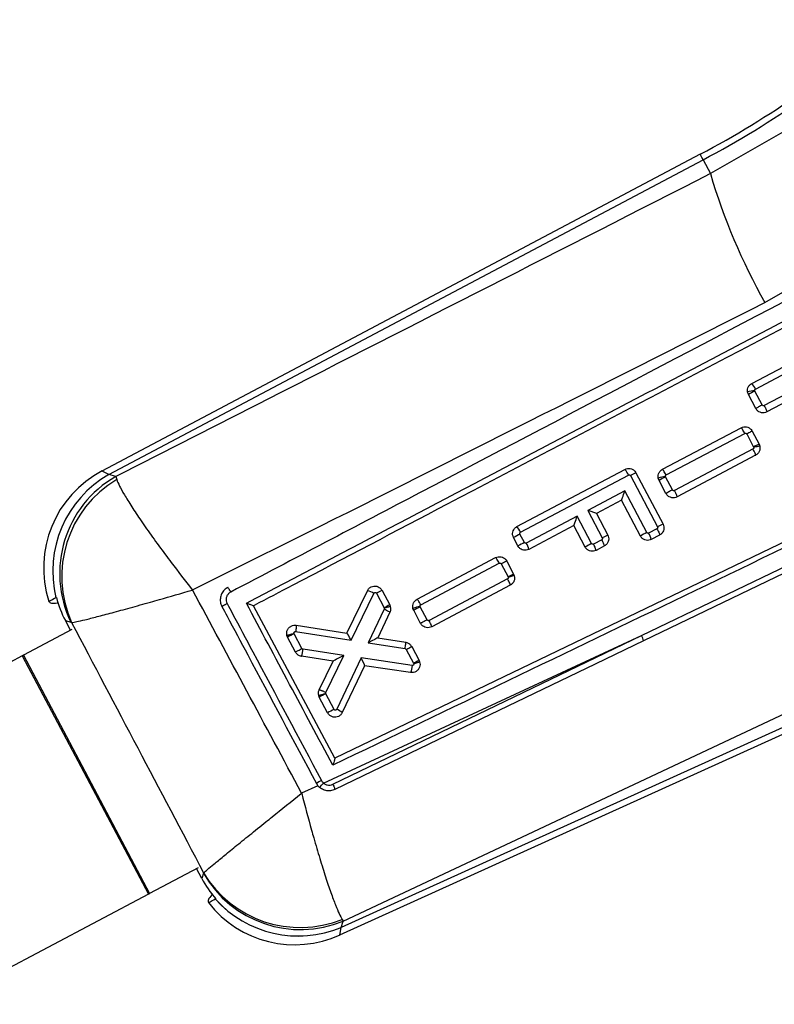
# Model space of a CAD drawing. Header units: millimetres. Extents: x 30 to 390, y 11 to 285.
# Tile 4 of 14: x 86 to 104, y 223 to 247. Entities that reach past the tile are written whole.
import ezdxf

# ---------------------------------------------------------------- set-up
doc = ezdxf.new("R2010")
doc.units = ezdxf.units.MM

msp = doc.modelspace()

# ---------------------------------------------------------------- linework, layer by layer
at = {"color": 7, "linetype": 'Continuous', "lineweight": 25}
for p, q in [((105.037479, 244.328906), (102.850967, 243.075668)), ((102.597391, 243.554761), (87.800461, 235.723011)), ((87.972542, 235.639621), (102.669525, 243.418475)), ((102.669525, 243.418475), (102.850967, 243.075668)), ((104.197744, 239.893506), (106.684728, 241.314098)), ((103.874217, 237.887933), (106.600164, 239.331364)), ((103.964546, 237.748752), (106.690301, 239.192078)), ((103.789621, 237.614085), (103.768228, 237.679993)), ((103.971899, 237.26955), (103.789621, 237.614085)), ((103.949103, 237.700467), (103.945624, 237.711196)), ((104.131156, 237.356354), (103.949103, 237.700467)), ((104.905594, 237.724637), (104.181005, 237.340947)), ((104.923242, 237.543816), (104.246545, 237.185483)), ((110.73992, 236.893549), (93.560893, 228.621636)), ((101.665143, 235.76541), (103.607963, 236.794158)), ((101.755411, 235.626193), (103.69812, 236.654885)), ((103.747684, 236.639343), (103.918265, 236.316909)), ((103.882396, 236.709686), (104.053314, 236.386614)), ((101.145189, 231.65476), (111.453482, 236.621144)), ((104.053314, 236.386614), (104.071352, 236.338732)), ((103.903453, 236.268706), (101.960556, 235.239853)), ((103.918265, 236.316909), (103.921519, 236.308378)), ((103.968899, 236.113195), (102.026068, 235.084377)), ((98.063775, 234.348803), (100.735789, 235.763671)), ((101.006149, 235.68048), (101.678022, 234.411078)), ((88.143556, 235.586983), (87.972542, 235.639621)), ((88.143556, 235.586983), (88.167072, 235.513803)), ((98.154106, 234.209622), (100.826083, 235.624467)), ((100.871176, 235.610621), (101.542826, 234.341648)), ((101.580559, 235.491496), (101.560415, 235.549683)), ((101.751485, 235.168417), (101.580559, 235.491496)), ((101.740093, 235.577774), (101.736785, 235.587301)), ((101.910738, 235.255224), (101.740093, 235.577774)), ((100.731863, 235.232542), (99.818663, 234.748967)), ((101.277909, 234.200885), (100.731863, 235.232542)), ((100.650202, 234.99913), (100.031583, 234.67155)), ((101.11826, 234.114805), (100.650202, 234.99913)), ((99.818663, 234.748967), (100.177257, 234.071456)), ((99.553539, 234.608575), (98.295523, 233.942409)), ((99.912341, 233.930687), (99.553539, 234.608575)), ((100.031583, 234.67155), (100.312455, 234.14088)), ((99.471878, 234.375166), (98.361165, 233.787002)), ((99.752693, 233.844608), (99.471878, 234.375166)), ((101.529264, 234.296207), (101.322957, 234.187012)), ((93.770497, 224.595944), (113.998531, 234.104635)), ((98.090786, 233.870223), (97.980582, 234.078526)), ((98.25045, 233.956275), (98.140469, 234.164141)), ((100.163692, 234.026007), (99.95741, 233.916826)), ((101.594814, 234.140751), (101.388587, 234.031597)), ((114.351003, 233.783895), (93.716123, 224.437212)), ((100.229247, 233.870553), (100.02302, 233.761402)), ((93.68297, 224.253336), (114.414467, 233.643785)), ((95.596188, 232.553186), (97.538974, 233.581923)), ((97.813406, 233.49745), (97.984325, 233.174376)), ((95.686432, 232.413957), (97.629153, 233.442659)), ((97.678692, 233.427109), (97.849305, 233.104616)), ((97.834404, 233.056438), (95.891526, 232.027585)), ((97.849305, 233.104616), (97.852079, 233.097811)), ((97.984325, 233.174376), (97.999966, 233.135603)), ((90.914106, 232.845085), (90.897521, 232.835754)), ((93.856706, 231.715448), (94.366896, 232.764206)), ((94.728878, 232.770333), (94.918309, 232.412263)), ((97.89984, 232.900922), (95.957052, 231.872114)), ((86.675431, 232.594519), (86.663855, 232.588457)), ((93.965089, 231.539999), (94.529106, 232.699406)), ((94.593893, 232.700502), (94.783299, 232.342486)), ((91.547532, 232.392187), (91.547224, 232.392763)), ((93.560893, 228.621636), (91.547532, 232.392187)), ((94.783992, 232.310637), (94.388314, 231.4746)), ((94.783299, 232.342486), (94.785885, 232.336295)), ((94.785885, 232.336295), (94.783992, 232.310637)), ((94.918309, 232.412263), (94.932848, 232.377194)), ((95.511619, 232.279201), (95.493337, 232.328338)), ((95.682545, 231.956119), (95.511619, 232.279201)), ((95.671203, 232.365389), (95.668173, 232.373483)), ((95.841801, 232.042926), (95.671203, 232.365389)), ((86.899043, 232.025861), (87.034589, 231.984141)), ((87.025899, 231.786189), (86.899043, 232.025861)), ((94.922377, 232.231386), (94.622004, 231.596728)), ((87.060495, 231.8045), (85.862009, 231.170162)), ((87.034589, 231.984141), (87.052314, 231.976126)), ((92.604792, 231.909637), (93.856706, 231.715448)), ((92.394117, 231.614425), (92.376618, 231.660276)), ((92.587964, 231.248018), (92.394117, 231.614425)), ((92.553775, 231.700475), (92.550887, 231.707853)), ((92.747068, 231.335111), (92.553775, 231.700475)), ((92.591999, 231.752981), (93.965089, 231.539999)), ((93.282234, 228.008645), (101.145189, 231.65476)), ((93.512285, 227.978386), (101.145189, 231.65476)), ((94.622004, 231.596728), (95.314846, 231.488434)), ((93.782925, 231.165426), (92.774911, 231.315391)), ((94.388314, 231.4746), (95.300703, 231.331991)), ((95.328379, 231.312163), (95.508229, 230.972203)), ((95.462934, 231.382797), (95.646315, 231.036166)), ((85.831305, 231.15391), (80.686113, 228.430651)), ((85.831305, 231.15391), (88.949962, 225.261675)), ((85.862009, 231.170162), (88.980663, 225.277928)), ((93.521308, 231.025904), (92.737184, 231.142558)), ((93.175534, 230.315196), (93.521308, 231.025904)), ((93.337802, 230.250512), (93.782925, 231.165426)), ((94.211224, 231.101952), (93.608331, 229.832053)), ((95.473256, 230.914175), (94.211224, 231.101952)), ((95.646315, 231.036166), (95.659095, 231.00652)), ((94.296491, 230.91082), (93.746554, 229.752466)), ((95.436484, 230.741202), (94.296491, 230.91082)), ((95.508229, 230.972203), (95.514184, 230.958384)), ((93.178531, 230.131733), (93.162537, 230.171854)), ((93.383636, 229.744042), (93.178531, 230.131733)), ((93.335433, 230.224676), (93.337802, 230.250512)), ((93.338227, 230.217705), (93.335433, 230.224676)), ((93.543294, 229.830088), (93.338227, 230.217705)), ((93.142595, 227.944058), (92.740529, 227.758127)), ((93.105061, 228.000213), (93.142595, 227.944058)), ((93.18558, 227.900177), (93.142595, 227.944058)), ((90.179149, 225.912263), (88.980663, 225.277928)), ((90.272157, 225.652863), (90.144553, 225.893952)), ((90.314739, 225.777176), (90.272157, 225.652863)), ((90.31765, 225.789494), (90.314739, 225.777176)), ((88.949962, 225.261675), (83.804767, 222.538416)), ((90.518046, 225.242267), (90.517745, 225.241934)), ((90.602823, 225.142605), (90.603236, 225.142826)), ((90.603236, 225.142826), (90.61576, 225.149524)), ((93.71625, 224.437579), (93.770497, 224.595944)), ((93.743166, 224.637856), (93.770497, 224.595944))]:
    msp.add_line(p, q, dxfattribs=at)
at = {"color": 8, "linetype": 'Continuous', "lineweight": 25, "flags": 128}
for points in [[(102.669525, 243.418475), (102.638012, 243.478015), (102.615459, 243.520627), (102.601911, 243.546222), (102.597391, 243.554761)], [(87.972542, 235.639621), (87.843563, 235.702122), (87.800461, 235.723011), (87.800461, 235.723011)], [(93.68297, 224.253336), (93.691273, 224.299393), (93.716123, 224.437212)]]:
    msp.add_lwpolyline(points, dxfattribs=at)
at = {"color": 7, "linetype": 'Continuous', "lineweight": 25, "flags": 128}
for points in [[(110.722029, 236.113339), (110.311402, 235.915539), (106.422378, 234.042391), (101.195885, 231.525677)], [(101.195885, 231.525677), (100.971841, 231.417807), (99.999503, 230.949687), (96.110027, 229.077433), (93.562435, 227.851398)], [(85.862009, 231.170162), (85.857976, 231.168026), (85.85396, 231.1659), (85.849984, 231.163797), (85.846062, 231.161721), (85.842215, 231.159687), (85.838463, 231.1577), (85.834819, 231.15577), (85.831305, 231.15391)], [(88.949962, 225.261675), (88.953476, 225.263536), (88.957119, 225.265465), (88.960872, 225.26745), (88.964716, 225.269486), (88.968638, 225.271562), (88.972617, 225.273666), (88.97663, 225.275792), (88.980663, 225.277928)]]:
    msp.add_lwpolyline(points, dxfattribs=at)
at = {"color": 7, "linetype": 'Continuous', "lineweight": 25}
for centre, radius, start, end in [((91.433068, 264.64809), 23.865678, 297.8914735, 311.8914735), ((91.433068, 264.64809), 24.01988, 297.8914735, 311.8914735), ((117.114065, 247.236117), 14.857499, 196.261607, 209.617169), ((103.522888, 237.56102), 0.4799, 23.028451, 42.9383196), ((104.067704, 236.497273), 1.220046, 95.742764, 104.2092176), ((106.564878, 232.680699), 5.660419, 117.5237911, 119.3597667), ((105.96829, 232.510796), 4.323089, 116.293188, 118.3075131), ((89.066635, 233.330763), 2.706667, 117.6477465, 197.9024998), ((100.384409, 235.436865), 0.479864, 23.0134421, 42.9247824), ((102.950515, 231.758525), 4.377476, 116.3705833, 118.3599096), ((89.353332, 233.241142), 2.767541, 119.9287642, 193.6408955), ((89.519759, 233.19129), 2.762839, 119.8751631, 205.9077617), ((89.598232, 233.118356), 2.79041, 120.8561957, 204.1634568), ((101.925295, 234.271217), 1.329516, 98.1513767, 105.92902), ((104.340318, 230.579119), 5.634512, 117.4827679, 119.3271476), ((100.677554, 234.948511), 0.057536, 117.8546764, 118.3846633), ((100.007879, 234.659365), 0.026653, 27.2053764, 28.8749296), ((97.712326, 234.021804), 0.480047, 23.0321659, 42.9360435), ((99.438949, 234.438303), 0.071207, 297.5440109, 297.9730703), ((103.832071, 229.272658), 5.550781, 117.3964504, 119.2687173), ((103.551607, 230.596417), 4.249936, 116.1581364, 118.2071922), ((100.598192, 229.382192), 5.376564, 117.20128, 119.1341152), ((100.798305, 229.037743), 5.539271, 117.3846742, 119.2608333), ((102.178702, 230.34017), 4.234179, 116.1522303, 118.2089114), ((100.909766, 233.920961), 0.491437, 13.0104434, 32.7771526), ((97.883067, 233.676626), 0.490673, 12.9999, 32.7974351), ((102.467619, 229.000392), 5.55313, 117.3968464, 119.2683212), ((99.544947, 233.651151), 0.490621, 12.986228, 32.7863106), ((99.91179, 229.27824), 4.346838, 116.3221581, 118.3254582), ((94.231134, 232.188941), 0.591069, 59.7268236, 76.7211856), ((96.669287, 228.854151), 4.370545, 116.3577173, 118.3501785), ((96.845532, 228.517844), 4.345192, 116.3293262, 118.3333741), ((95.953749, 230.906415), 1.494604, 101.0153247, 107.9417057), ((98.247688, 227.404003), 5.590495, 117.4431924, 119.3021073), ((95.104259, 226.777084), 5.544794, 117.3856912, 119.2599239), ((93.850527, 231.672418), 0.043472, 80.5663365, 81.8283519), ((100.716649, 231.411959), 0.492544, 13.3487932, 29.5349466), ((94.448961, 230.83883), 0.168611, 154.3990753, 154.7252265), ((95.868824, 225.325748), 5.507737, 117.3524112, 119.2392167), ((96.091423, 224.910928), 5.539955, 117.384188, 119.2600459), ((93.417464, 229.340741), 0.527084, 51.3647894, 68.7696566), ((96.542874, 221.823312), 7.069135, 117.9175511, 119.0985425), ((91.804098, 229.228487), 1.916481, 316.1241046, 320.4685908), ((92.712859, 227.147385), 2.761965, 209.7422598, 292.5152713), ((92.704027, 227.217335), 2.780921, 210.8933402, 291.9419662), ((92.566193, 226.718869), 2.706667, 218.0145699, 294.5527951), ((92.658494, 226.99237), 2.765395, 221.9819882, 292.485595), ((92.658746, 226.992842), 2.765444, 221.988075, 292.4823729)]:
    msp.add_arc(centre, radius, start, end, dxfattribs=at)
for centre, major_axis, ratio, start_param, end_param in [((100.719526, 235.224432), (0.069269, 0.225122), 0.039985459, 3.181564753, 4.760714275), ((99.806325, 234.740859), (0.224994, -0.069229), 0.048372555, 0.048325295, 1.530824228), ((99.541203, 234.600467), (0.069269, 0.225122), 0.039985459, 3.181564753, 4.760714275), ((89.364107, 233.2392), (2.653451, -0.853761), 0.971024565, 3.70136381, 3.924984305), ((88.137851, 233.616645), (5.425639, 1.035541), 0.163832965, 4.412665, 4.41572301), ((93.952753, 231.53189), (-0.095915, 0.183306), 0.071009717, 4.719468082, 6.23080803), ((94.375977, 231.466493), (0.246023, 0.130232), 0.005015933, 0.006710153, 1.51797364), ((93.770588, 231.157318), (0.249275, 0.131412), 0.005043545, 1.518625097, 3.134716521), ((94.198886, 231.093843), (-0.09747, 0.182771), 0.070975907, 3.194127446, 4.718902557), ((95.495892, 230.964093), (0.150424, 0.072072), 0.011926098, 0, 1.482975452), ((92.663964, 227.004612), (0.868275, 2.643657), 0.972709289, 2.388748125, 2.612117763), ((92.220348, 225.709589), (4.197918, 4.309498), 0.153480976, 1.823744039, 1.82665882), ((100.51278, 227.266231), (6.79949, 3.0638), 0.175746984, 2.978225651, 2.978444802)]:
    msp.add_ellipse(centre, major_axis=major_axis, ratio=ratio, start_param=start_param, end_param=end_param, dxfattribs=at)
for points, knots in [([(102.850967, 243.075668), (99.201321, 241.216145), (94.298851, 238.718298), (89.39638, 236.224318), (88.143556, 235.586983)], [0, 0, 0, 0, 0.744450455, 1, 1, 1, 1]), ([(106.311558, 240.771591), (102.765796, 238.91165), (97.657235, 236.231939), (92.550045, 233.552091), (90.987666, 232.732278)], [0, 0, 0, 0, 0.6940825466, 1, 1, 1, 1]), ([(91.374053, 232.455487), (93.887513, 233.774288), (98.906802, 236.407887), (103.927124, 239.041302), (106.433469, 240.356008)], [0, 0, 0, 0, 0.500760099, 1, 1, 1, 1]), ([(91.547532, 232.392187), (91.556793, 232.397043), (91.884396, 232.568824), (93.485363, 233.408348), (98.430776, 236.001567), (103.058337, 238.428153), (106.41233, 240.186909)], [0, 0, 0, 0, 0.001869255, 0.066123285, 0.323139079, 1, 1, 1, 1]), ([(90.042858, 232.781929), (91.099848, 233.309678), (95.823194, 235.668021), (100.538009, 238.04694), (104.197744, 239.893506)], [0, 0, 0, 0, 0.223779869, 1, 1, 1, 1]), ([(103.768228, 237.679993), (103.767278, 237.703073), (103.765378, 237.749233), (103.791895, 237.814315), (103.830673, 237.861338), (103.862229, 237.880611), (103.874217, 237.887933)], [0, 0, 0, 0, 0.276714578, 0.553416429, 0.830340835, 1, 1, 1, 1]), ([(103.945624, 237.711196), (103.94542, 237.71391), (103.944909, 237.720723), (103.947757, 237.731402), (103.954337, 237.741992), (103.961136, 237.746494), (103.964546, 237.748752)], [0, 0, 0, 0, 0.181947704, 0.456620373, 0.727475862, 1, 1, 1, 1]), ([(104.131156, 237.356354), (104.12639, 237.353788), (104.11128, 237.345653), (104.079692, 237.328659), (104.03888, 237.306653), (104.001719, 237.286447), (103.976557, 237.272567), (103.973449, 237.270559), (103.971894, 237.269555)], [0, 0, 0, 0, 0.059022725, 0.187137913, 0.39034595, 0.593568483, 0.796784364, 1, 1, 1, 1]), ([(104.181005, 237.340947), (104.178758, 237.339929), (104.172753, 237.33721), (104.161846, 237.336109), (104.151869, 237.338368), (104.142809, 237.342949), (104.136069, 237.348535), (104.132487, 237.354235), (104.131156, 237.356354)], [0, 0, 0, 0, 0.128281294, 0.342833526, 0.55731165, 0.651055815, 0.870251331, 1, 1, 1, 1]), ([(104.246545, 237.185483), (104.225271, 237.176789), (104.182722, 237.159401), (104.112372, 237.161984), (104.04755, 237.186228), (103.999545, 237.225225), (103.979682, 237.257073), (103.971899, 237.26955)], [0, 0, 0, 0, 0.2157285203, 0.4314747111, 0.6466484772, 0.8615608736, 1, 1, 1, 1]), ([(104.181005, 237.340947), (104.187979, 237.327546), (104.202523, 237.299601), (104.222669, 237.257513), (104.238822, 237.220156), (104.248367, 237.192704), (104.247166, 237.187897), (104.246565, 237.185493)], [0, 0, 0, 0, 0.172339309, 0.359407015, 0.572934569, 0.786465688, 1, 1, 1, 1]), ([(111.004833, 236.876309), (108.072625, 235.463488), (102.241981, 232.654119), (96.410602, 229.845555), (93.511801, 228.449406)], [0, 0, 0, 0, 0.502896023, 1, 1, 1, 1]), ([(103.607963, 236.794158), (103.629222, 236.802826), (103.671744, 236.820162), (103.74202, 236.817526), (103.806753, 236.793245), (103.854758, 236.754188), (103.874593, 236.72225), (103.882396, 236.709686)], [0, 0, 0, 0, 0.215526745, 0.431087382, 0.646055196, 0.860771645, 1, 1, 1, 1]), ([(103.69812, 236.654885), (103.687777, 236.673961), (103.667091, 236.712115), (103.638595, 236.758784), (103.61652, 236.790266), (103.610849, 236.792879), (103.608013, 236.794186)], [0, 0, 0, 0, 0.249998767, 0.499998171, 0.749998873, 1, 1, 1, 1]), ([(103.69812, 236.654885), (103.700035, 236.655763), (103.705383, 236.658216), (103.715475, 236.659651), (103.727503, 236.657569), (103.738498, 236.651389), (103.744764, 236.644455), (103.747256, 236.640092), (103.747684, 236.639343)], [0, 0, 0, 0, 0.110178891, 0.307655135, 0.52269843, 0.737667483, 0.95498111, 1, 1, 1, 1]), ([(103.882396, 236.709686), (103.880369, 236.708757), (103.876316, 236.706897), (103.845679, 236.691025), (103.801586, 236.66791), (103.765652, 236.648865), (103.747684, 236.639343)], [0, 0, 0, 0, 0.25000029, 0.499997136, 0.749992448, 1, 1, 1, 1]), ([(103.921519, 236.308378), (103.921942, 236.305691), (103.922994, 236.299023), (103.921038, 236.288189), (103.91618, 236.279358), (103.910129, 236.272804), (103.905973, 236.270253), (103.903453, 236.268706)], [0, 0, 0, 0, 0.173693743, 0.430935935, 0.688296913, 0.811036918, 1, 1, 1, 1]), ([(103.968899, 236.113195), (103.969445, 236.116351), (103.970537, 236.122661), (103.956673, 236.159374), (103.933705, 236.210126), (103.913537, 236.24918), (103.903453, 236.268706)], [0, 0, 0, 0, 0.250002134, 0.500002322, 0.750005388, 1, 1, 1, 1]), ([(104.071352, 236.338732), (104.069429, 236.338858), (104.065581, 236.33911), (104.03726, 236.333955), (103.995874, 236.325318), (103.958849, 236.317027), (103.933709, 236.311226), (103.926286, 236.309492), (103.921519, 236.308378)], [0, 0, 0, 0, 0.226721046, 0.453442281, 0.680162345, 0.906889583, 0.940192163, 1, 1, 1, 1]), ([(104.071352, 236.338732), (104.074406, 236.315946), (104.080514, 236.270377), (104.060192, 236.203517), (104.022529, 236.147765), (103.986083, 236.124272), (103.968899, 236.113195)], [0, 0, 0, 0, 0.256798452, 0.513572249, 0.770663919, 1, 1, 1, 1]), ([(100.735789, 235.763671), (100.75669, 235.772231), (100.798495, 235.789352), (100.867637, 235.786855), (100.931364, 235.763058), (100.978799, 235.724582), (100.99839, 235.692991), (101.006149, 235.68048)], [0, 0, 0, 0, 0.215152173, 0.430330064, 0.644992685, 0.859402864, 1, 1, 1, 1]), ([(101.560415, 235.549683), (101.558564, 235.572692), (101.554864, 235.618708), (101.578794, 235.684701), (101.617281, 235.735454), (101.650935, 235.756517), (101.665143, 235.76541)], [0, 0, 0, 0, 0.267962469, 0.535911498, 0.804078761, 1, 1, 1, 1]), ([(101.755411, 235.626193), (101.745053, 235.645264), (101.724337, 235.683405), (101.6958, 235.730056), (101.673678, 235.761513), (101.667981, 235.764106), (101.665133, 235.765402)], [0, 0, 0, 0, 0.2500007, 0.499997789, 0.749999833, 1, 1, 1, 1]), ([(88.167072, 235.513803), (88.187566, 235.463906), (88.228555, 235.364109), (88.354142, 235.136736), (88.531395, 234.848839), (88.766198, 234.495145), (89.047384, 234.094171), (89.305918, 233.740673), (89.631324, 233.307398), (89.860846, 233.011202), (90.040824, 232.78449), (90.042858, 232.781929)], [0, 0, 0, 0, 0.114894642, 0.229794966, 0.357617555, 0.48545174, 0.617273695, 0.749106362, 0.80525734, 0.997799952, 1, 1, 1, 1]), ([(100.826083, 235.624467), (100.828157, 235.625407), (100.83364, 235.627892), (100.84367, 235.628868), (100.854911, 235.626187), (100.864802, 235.619964), (100.869088, 235.613682), (100.871176, 235.610621)], [0, 0, 0, 0, 0.131170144, 0.346659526, 0.566031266, 0.788547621, 1, 1, 1, 1]), ([(101.736785, 235.587301), (101.736444, 235.591496), (101.735763, 235.599888), (101.740101, 235.611898), (101.747014, 235.620968), (101.752972, 235.624675), (101.755411, 235.626193)], [0, 0, 0, 0, 0.271674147, 0.543412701, 0.813071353, 1, 1, 1, 1]), ([(101.910738, 235.255224), (101.905986, 235.252664), (101.890878, 235.244528), (101.859287, 235.227535), (101.818464, 235.205516), (101.781304, 235.185316), (101.756142, 235.171429), (101.753034, 235.169426), (101.75148, 235.168424)], [0, 0, 0, 0, 0.058861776, 0.18712972, 0.390353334, 0.593567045, 0.796783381, 1, 1, 1, 1]), ([(102.026068, 235.084377), (102.004802, 235.075683), (101.962268, 235.058295), (101.891942, 235.060876), (101.827129, 235.085112), (101.779124, 235.1241), (101.759262, 235.155947), (101.751485, 235.168417)], [0, 0, 0, 0, 0.215692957, 0.431404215, 0.646618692, 0.861631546, 1, 1, 1, 1]), ([(101.960556, 235.239853), (101.9583, 235.23883), (101.952294, 235.236105), (101.94139, 235.234998), (101.931433, 235.237264), (101.922381, 235.241831), (101.915647, 235.247412), (101.912069, 235.253107), (101.910738, 235.255224)], [0, 0, 0, 0, 0.128904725, 0.3432127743, 0.5574965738, 0.651129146, 0.8703205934, 1, 1, 1, 1]), ([(102.02615, 235.084422), (102.026748, 235.086826), (102.027943, 235.091634), (102.018414, 235.119066), (102.005045, 235.149972), (101.986358, 235.18988), (101.971836, 235.218006), (101.960556, 235.239853)], [0, 0, 0, 0, 0.21377299, 0.427543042, 0.641318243, 0.721376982, 1, 1, 1, 1]), ([(97.980582, 234.078526), (97.972052, 234.099531), (97.954994, 234.141539), (97.95759, 234.210808), (97.981453, 234.274626), (98.019944, 234.321848), (98.051451, 234.341225), (98.063775, 234.348803)], [0, 0, 0, 0, 0.215112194, 0.43020847, 0.64571255, 0.861425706, 1, 1, 1, 1]), ([(98.140469, 234.164141), (98.13941, 234.166541), (98.136812, 234.172426), (98.136025, 234.182804), (98.138754, 234.193785), (98.144801, 234.20346), (98.150998, 234.207563), (98.154106, 234.209622)], [0, 0, 0, 0, 0.149083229, 0.365634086, 0.578428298, 0.788536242, 1, 1, 1, 1]), ([(101.322957, 234.187012), (101.320906, 234.186083), (101.315447, 234.183613), (101.305444, 234.182628), (101.294192, 234.18531), (101.28429, 234.191537), (101.279998, 234.197824), (101.277909, 234.200885)], [0, 0, 0, 0, 0.129792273, 0.345411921, 0.565166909, 0.788318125, 1, 1, 1, 1]), ([(101.542826, 234.341648), (101.544282, 234.338068), (101.547192, 234.330906), (101.546761, 234.319098), (101.542705, 234.308273), (101.536285, 234.300498), (101.531162, 234.297367), (101.529264, 234.296207)], [0, 0, 0, 0, 0.21885953, 0.437720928, 0.656598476, 0.872727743, 1, 1, 1, 1]), ([(101.529264, 234.296207), (101.53936, 234.276686), (101.559552, 234.237644), (101.582558, 234.186912), (101.596459, 234.150217), (101.595402, 234.143928), (101.594874, 234.140783)], [0, 0, 0, 0, 0.249998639, 0.500000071, 0.749999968, 1, 1, 1, 1]), ([(101.678022, 234.411078), (101.686557, 234.390069), (101.703625, 234.348054), (101.701028, 234.278764), (101.677159, 234.214916), (101.638645, 234.167688), (101.60713, 234.14832), (101.594814, 234.140751)], [0, 0, 0, 0, 0.215136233, 0.430246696, 0.645842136, 0.861602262, 1, 1, 1, 1]), ([(98.295523, 233.942409), (98.29346, 233.941474), (98.287987, 233.938993), (98.277964, 233.938016), (98.266718, 233.940706), (98.256822, 233.94693), (98.252537, 233.953214), (98.25045, 233.956275)], [0, 0, 0, 0, 0.130506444, 0.346172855, 0.565840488, 0.788502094, 1, 1, 1, 1]), ([(100.177257, 234.071456), (100.178713, 234.067872), (100.181625, 234.060707), (100.181195, 234.048894), (100.177136, 234.038069), (100.170714, 234.030296), (100.165591, 234.027167), (100.163692, 234.026007)], [0, 0, 0, 0, 0.218958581, 0.437864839, 0.656708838, 0.87271673, 1, 1, 1, 1]), ([(100.229301, 233.870583), (100.22983, 233.873728), (100.230886, 233.880017), (100.216986, 233.916712), (100.19398, 233.967444), (100.173788, 234.006486), (100.163692, 234.026007)], [0, 0, 0, 0, 0.249999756, 0.50000134, 0.750001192, 1, 1, 1, 1]), ([(100.312455, 234.14088), (100.320989, 234.119872), (100.338057, 234.077859), (100.335465, 234.008572), (100.311598, 233.944731), (100.273088, 233.8975), (100.24157, 233.878128), (100.229247, 233.870553)], [0, 0, 0, 0, 0.215124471, 0.430227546, 0.645783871, 0.861499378, 1, 1, 1, 1]), ([(101.388587, 234.031597), (101.367689, 234.023042), (101.325892, 234.00593), (101.256768, 234.008435), (101.193048, 234.032227), (101.145614, 234.070704), (101.126018, 234.102297), (101.11826, 234.114805)], [0, 0, 0, 0, 0.2151028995, 0.4302311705, 0.644895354, 0.8594065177, 1, 1, 1, 1]), ([(98.361165, 233.787002), (98.340266, 233.778441), (98.298467, 233.761319), (98.229331, 233.763818), (98.16559, 233.787611), (98.11814, 233.826104), (98.098543, 233.857712), (98.090786, 233.870223)], [0, 0, 0, 0, 0.215094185, 0.430202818, 0.644909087, 0.859449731, 1, 1, 1, 1]), ([(100.02302, 233.761402), (100.002121, 233.752845), (99.960323, 233.735731), (99.891197, 233.738241), (99.827469, 233.762034), (99.780043, 233.800519), (99.760447, 233.832108), (99.752693, 233.844608)], [0, 0, 0, 0, 0.2151173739, 0.4302458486, 0.6449499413, 0.8595000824, 1, 1, 1, 1]), ([(99.95741, 233.916826), (99.955352, 233.915893), (99.949887, 233.913415), (99.939872, 233.912429), (99.928622, 233.915117), (99.918722, 233.921342), (99.914431, 233.927627), (99.912341, 233.930687)], [0, 0, 0, 0, 0.130182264, 0.345807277, 0.565491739, 0.788443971, 1, 1, 1, 1]), ([(97.538974, 233.581923), (97.560234, 233.590593), (97.602755, 233.607935), (97.673036, 233.605281), (97.7378, 233.580991), (97.785799, 233.541915), (97.805626, 233.509981), (97.813406, 233.49745)], [0, 0, 0, 0, 0.215529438, 0.431075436, 0.646225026, 0.861184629, 1, 1, 1, 1]), ([(97.629153, 233.442659), (97.618807, 233.461734), (97.598116, 233.499886), (97.569616, 233.546553), (97.547533, 233.578033), (97.541857, 233.580643), (97.539018, 233.581947)], [0, 0, 0, 0, 0.249999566, 0.4999958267, 0.7499988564, 1, 1, 1, 1]), ([(97.813401, 233.497458), (97.811374, 233.496526), (97.807321, 233.494662), (97.776684, 233.478793), (97.732593, 233.455673), (97.696659, 233.436631), (97.678692, 233.427109)], [0, 0, 0, 0, 0.249999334, 0.499997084, 0.749998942, 1, 1, 1, 1]), ([(97.629153, 233.442659), (97.631055, 233.443532), (97.636384, 233.44598), (97.646461, 233.447415), (97.658493, 233.445337), (97.669503, 233.439153), (97.675771, 233.432216), (97.678267, 233.427853), (97.678692, 233.427109)], [0, 0, 0, 0, 0.109513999, 0.306804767, 0.52221357, 0.73750924, 0.955246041, 1, 1, 1, 1]), ([(97.852079, 233.097811), (97.852619, 233.095221), (97.853982, 233.088679), (97.852616, 233.077812), (97.84776, 233.067725), (97.841274, 233.060567), (97.836548, 233.057727), (97.834404, 233.056438)], [0, 0, 0, 0, 0.162774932, 0.411181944, 0.659701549, 0.845602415, 1, 1, 1, 1]), ([(97.89984, 232.900922), (97.900387, 232.904077), (97.90148, 232.910388), (97.887619, 232.947104), (97.864653, 232.997855), (97.844487, 233.03691), (97.834404, 233.056438)], [0, 0, 0, 0, 0.249999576, 0.500000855, 0.75000183, 1, 1, 1, 1]), ([(97.999966, 233.135603), (97.998057, 233.135572), (97.99424, 233.135511), (97.966245, 233.128863), (97.925341, 233.118189), (97.888957, 233.108193), (97.864196, 233.101243), (97.856933, 233.099186), (97.852079, 233.097811)], [0, 0, 0, 0, 0.226921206, 0.453841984, 0.680766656, 0.907686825, 0.938318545, 1, 1, 1, 1]), ([(97.999966, 233.135603), (98.004071, 233.112996), (98.012282, 233.067783), (97.995116, 233.00011), (97.958466, 232.939807), (97.919589, 232.914021), (97.89984, 232.900922)], [0, 0, 0, 0, 0.247868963, 0.495730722, 0.74383191, 1, 1, 1, 1]), ([(87.052314, 231.976126), (87.090706, 231.982932), (87.167492, 231.996543), (87.380409, 232.046055), (87.67149, 232.119233), (88.049152, 232.218916), (88.494929, 232.340542), (88.900524, 232.453897), (89.407742, 232.597754), (89.762921, 232.700175), (90.039731, 232.781016), (90.042858, 232.781929)], [0, 0, 0, 0, 0.11488863, 0.229783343, 0.357606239, 0.485440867, 0.617236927, 0.749044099, 0.805253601, 0.997800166, 1, 1, 1, 1]), ([(92.740529, 227.758127), (92.289397, 228.599432), (91.391144, 230.274561), (90.490946, 231.948632), (90.042858, 232.781929)], [0, 0, 0, 0, 0.502232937, 1, 1, 1, 1]), ([(90.897521, 232.835754), (90.86594, 232.812325), (90.802779, 232.765467), (90.744341, 232.660204), (90.722457, 232.543757), (90.736604, 232.444764), (90.761399, 232.39178), (90.76963, 232.374193)], [0, 0, 0, 0, 0.22262789, 0.445236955, 0.667641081, 0.889677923, 1, 1, 1, 1]), ([(90.987666, 232.732278), (90.974208, 232.724017), (90.94039, 232.703257), (90.899393, 232.652763), (90.87406, 232.584922), (90.871385, 232.51123), (90.889668, 232.466537), (90.898783, 232.444256)], [0, 0, 0, 0, 0.141845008, 0.356454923, 0.570474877, 0.78586727, 1, 1, 1, 1]), ([(90.987666, 232.732278), (90.981129, 232.744448), (90.969403, 232.766279), (90.951029, 232.797812), (90.934281, 232.824266), (90.920179, 232.843199), (90.916347, 232.84457), (90.914432, 232.845256)], [0, 0, 0, 0, 0.196311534, 0.35215143, 0.568100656, 0.784049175, 1, 1, 1, 1]), ([(94.366896, 232.764206), (94.378965, 232.783827), (94.403102, 232.823067), (94.461319, 232.862283), (94.528227, 232.881282), (94.597933, 232.876554), (94.661738, 232.848968), (94.705196, 232.809916), (94.722872, 232.780372), (94.728878, 232.770333)], [0, 0, 0, 0, 0.154008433, 0.308016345, 0.460797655, 0.61666509, 0.768848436, 0.921453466, 1, 1, 1, 1]), ([(86.663855, 232.588457), (86.613606, 232.56214), (86.51253, 232.509204), (86.498366, 232.501787), (86.491243, 232.498057)], [0, 0, 0, 0, 0.4971447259, 1, 1, 1, 1]), ([(86.491243, 232.498057), (86.504955, 232.48108), (86.532522, 232.446949), (86.642641, 232.456717), (86.697987, 232.461626)], [0, 0, 0, 0, 0.497398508, 1, 1, 1, 1]), ([(94.529106, 232.699406), (94.530169, 232.701304), (94.533237, 232.706779), (94.540823, 232.714046), (94.552161, 232.71914), (94.564483, 232.720478), (94.576517, 232.717397), (94.587066, 232.710777), (94.591617, 232.703927), (94.593893, 232.700502)], [0, 0, 0, 0, 0.0819214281, 0.2362963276, 0.3860991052, 0.5443465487, 0.6937434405, 0.8468570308, 1, 1, 1, 1]), ([(95.493337, 232.328338), (95.490429, 232.351204), (95.484613, 232.396937), (95.505409, 232.463849), (95.543246, 232.519087), (95.579362, 232.542349), (95.596188, 232.553186)], [0, 0, 0, 0, 0.258174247, 0.5163361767, 0.7746785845, 1, 1, 1, 1]), ([(95.686432, 232.413957), (95.676076, 232.433028), (95.655364, 232.47117), (95.626833, 232.517825), (95.604719, 232.549284), (95.599025, 232.551881), (95.596178, 232.553179)], [0, 0, 0, 0, 0.249992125, 0.499999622, 0.749997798, 1, 1, 1, 1]), ([(90.89878, 232.444256), (90.890506, 232.43984), (90.873958, 232.431006), (90.84964, 232.417967), (90.827029, 232.405783), (90.807054, 232.39496), (90.790563, 232.38596), (90.778349, 232.379213), (90.771776, 232.375495), (90.770197, 232.374518), (90.769639, 232.374174)], [0, 0, 0, 0, 0.132519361, 0.265037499, 0.397550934, 0.530067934, 0.662585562, 0.795103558, 0.92762358, 1, 1, 1, 1]), ([(90.769639, 232.374174), (90.812133, 232.294588), (91.024599, 231.89666), (91.803065, 230.438676), (92.539052, 229.060272), (93.105061, 228.000213)], [0, 0, 0, 0, 0.054586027, 0.272931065, 1, 1, 1, 1]), ([(90.89878, 232.444256), (90.941252, 232.364659), (91.15361, 231.966674), (91.931684, 230.508498), (92.667344, 229.129936), (93.233102, 228.069757)], [0, 0, 0, 0, 0.054586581, 0.27293294, 1, 1, 1, 1]), ([(91.374053, 232.455487), (91.374661, 232.455298), (91.385627, 232.451898), (91.421282, 232.440653), (91.472719, 232.423581), (91.516437, 232.407629), (91.541132, 232.397384), (91.545189, 232.394306), (91.547224, 232.392763)], [0, 0, 0, 0, 0.007785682, 0.1402925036, 0.4591534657, 0.6909617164, 0.8449806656, 1, 1, 1, 1]), ([(93.511801, 228.449406), (93.156173, 229.115812), (92.443561, 230.451165), (91.731008, 231.786532), (91.374053, 232.455487)], [0, 0, 0, 0, 0.499047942, 1, 1, 1, 1]), ([(94.783992, 232.310637), (94.802932, 232.301411), (94.840809, 232.282958), (94.886842, 232.257963), (94.918021, 232.238726), (94.920925, 232.233832), (94.922377, 232.231386)], [0, 0, 0, 0, 0.250002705, 0.500000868, 0.750001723, 1, 1, 1, 1]), ([(94.785885, 232.336295), (94.791632, 232.338044), (94.816519, 232.345618), (94.857561, 232.357796), (94.899319, 232.369628), (94.927155, 232.376894), (94.93095, 232.377094), (94.932848, 232.377194)], [0, 0, 0, 0, 0.0736261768, 0.3188061, 0.5458705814, 0.7729354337, 1, 1, 1, 1]), ([(94.932848, 232.377194), (94.937371, 232.354785), (94.946417, 232.309971), (94.935104, 232.259934), (94.92414, 232.235339), (94.922377, 232.231386)], [0, 0, 0, 0, 0.456332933, 0.912605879, 1, 1, 1, 1]), ([(95.668173, 232.373483), (95.667639, 232.377652), (95.666573, 232.38599), (95.670344, 232.39816), (95.677143, 232.408013), (95.683532, 232.412102), (95.686432, 232.413957)], [0, 0, 0, 0, 0.262051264, 0.52417061, 0.784079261, 1, 1, 1, 1]), ([(95.841801, 232.042926), (95.837052, 232.040368), (95.821944, 232.03223), (95.79035, 232.015241), (95.749527, 231.993216), (95.712363, 231.973019), (95.687205, 231.95913), (95.684097, 231.957128), (95.682542, 231.956126)], [0, 0, 0, 0, 0.058821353, 0.187136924, 0.390352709, 0.593571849, 0.79678387, 1, 1, 1, 1]), ([(95.891526, 232.027585), (95.889286, 232.026565), (95.883302, 232.023839), (95.872421, 232.022736), (95.862484, 232.024997), (95.853445, 232.029548), (95.846713, 232.035114), (95.843133, 232.040807), (95.841801, 232.042926)], [0, 0, 0, 0, 0.1283337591, 0.3428311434, 0.5572429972, 0.6505294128, 0.8699343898, 1, 1, 1, 1]), ([(95.957143, 231.872163), (95.957744, 231.874566), (95.958947, 231.879371), (95.949174, 231.907362), (95.928474, 231.955467), (95.905421, 232.000465), (95.891526, 232.027585)], [0, 0, 0, 0, 0.214237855, 0.428479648, 0.655547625, 1, 1, 1, 1]), ([(87.052314, 231.976126), (87.597291, 230.943236), (88.685438, 228.880881), (89.774182, 226.818815), (90.31765, 225.789494)], [0, 0, 0, 0, 0.500830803, 1, 1, 1, 1]), ([(92.376618, 231.660276), (92.37345, 231.683185), (92.367115, 231.729001), (92.387068, 231.796694), (92.426654, 231.854057), (92.483363, 231.894588), (92.545799, 231.913902), (92.586761, 231.910941), (92.604792, 231.909637)], [0, 0, 0, 0, 0.172801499, 0.345601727, 0.518522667, 0.691442, 0.864182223, 1, 1, 1, 1]), ([(92.550887, 231.707853), (92.550692, 231.708845), (92.549677, 231.713999), (92.54999, 231.723394), (92.554273, 231.735108), (92.562066, 231.744798), (92.572768, 231.751366), (92.5833, 231.753763), (92.589697, 231.753188), (92.591999, 231.752981)], [0, 0, 0, 0, 0.042295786, 0.2198609, 0.38462176, 0.557927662, 0.731321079, 0.903317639, 1, 1, 1, 1]), ([(92.604812, 231.909632), (92.605754, 231.907622), (92.607638, 231.9036), (92.606532, 231.874691), (92.60252, 231.831669), (92.597046, 231.787929), (92.593115, 231.760707), (92.591999, 231.752981)], [0, 0, 0, 0, 0.223173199, 0.446345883, 0.669522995, 0.90621259, 1, 1, 1, 1]), ([(95.957052, 231.872114), (95.935794, 231.863419), (95.893276, 231.846029), (95.82297, 231.848613), (95.758144, 231.872854), (95.710154, 231.911847), (95.690299, 231.943684), (95.682545, 231.956119)], [0, 0, 0, 0, 0.215664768, 0.431349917, 0.646734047, 0.862023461, 1, 1, 1, 1]), ([(92.376603, 231.660336), (92.378263, 231.661317), (92.381582, 231.663278), (92.409154, 231.671516), (92.449991, 231.682619), (92.4964, 231.694512), (92.531103, 231.703072), (92.547498, 231.707034), (92.550887, 231.707853)], [0, 0, 0, 0, 0.203836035, 0.407670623, 0.611505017, 0.81534382, 0.961835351, 1, 1, 1, 1]), ([(92.587964, 231.248018), (92.589518, 231.249019), (92.592627, 231.251021), (92.617768, 231.264944), (92.654906, 231.285197), (92.696336, 231.307641), (92.727952, 231.324735), (92.743024, 231.332916), (92.747068, 231.335111)], [0, 0, 0, 0, 0.203221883, 0.40644621, 0.609669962, 0.812891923, 0.949789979, 1, 1, 1, 1]), ([(92.737184, 231.142558), (92.738059, 231.143103), (92.739811, 231.144192), (92.743619, 231.154408), (92.748111, 231.170458), (92.753199, 231.192302), (92.758649, 231.21887), (92.764247, 231.249101), (92.769799, 231.281762), (92.773207, 231.304182), (92.774911, 231.315391)], [0, 0, 0, 0, 0.124999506, 0.249999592, 0.375001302, 0.500001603, 0.624993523, 0.7499935, 0.874995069, 1, 1, 1, 1]), ([(92.774911, 231.315391), (92.774221, 231.315518), (92.769243, 231.316435), (92.761441, 231.319726), (92.752669, 231.326645), (92.748972, 231.332233), (92.747068, 231.335111)], [0, 0, 0, 0, 0.0599355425, 0.4323472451, 0.7076061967, 1, 1, 1, 1]), ([(95.300703, 231.331991), (95.30375, 231.352598), (95.309845, 231.393812), (95.315452, 231.445049), (95.317679, 231.48094), (95.31579, 231.485936), (95.314846, 231.488434)], [0, 0, 0, 0, 0.249998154, 0.49999564, 0.750000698, 1, 1, 1, 1]), ([(95.300703, 231.331991), (95.303962, 231.331177), (95.310356, 231.32958), (95.317024, 231.325282), (95.323347, 231.319779), (95.32621, 231.315445), (95.328379, 231.312163)], [0, 0, 0, 0, 0.285619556, 0.560344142, 0.667021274, 1, 1, 1, 1]), ([(95.314846, 231.488434), (95.330821, 231.484614), (95.369165, 231.475447), (95.423824, 231.44065), (95.449862, 231.402133), (95.462934, 231.382797)], [0, 0, 0, 0, 0.262322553, 0.62966059, 1, 1, 1, 1]), ([(95.328379, 231.312163), (95.332971, 231.314636), (95.355709, 231.326884), (95.393502, 231.346992), (95.432303, 231.367401), (95.457847, 231.380592), (95.461238, 231.382062), (95.462934, 231.382797)], [0, 0, 0, 0, 0.064072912, 0.317264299, 0.544845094, 0.772422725, 1, 1, 1, 1]), ([(92.737184, 231.142558), (92.72111, 231.146299), (92.682616, 231.15526), (92.627507, 231.189929), (92.601213, 231.228554), (92.587964, 231.248018)], [0, 0, 0, 0, 0.262358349, 0.628293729, 1, 1, 1, 1]), ([(95.659095, 231.00652), (95.664104, 230.983932), (95.674121, 230.938756), (95.659684, 230.869638), (95.624846, 230.809222), (95.571608, 230.764294), (95.506048, 230.737925), (95.459746, 230.740107), (95.436484, 230.741202)], [0, 0, 0, 0, 0.166487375, 0.332963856, 0.499554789, 0.666049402, 0.832232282, 1, 1, 1, 1]), ([(95.473256, 230.914175), (95.471595, 230.90296), (95.468275, 230.880531), (95.462854, 230.847853), (95.457392, 230.817604), (95.452073, 230.791014), (95.447116, 230.76915), (95.442758, 230.753079), (95.439084, 230.742846), (95.437422, 230.741739), (95.436591, 230.741185)], [0, 0, 0, 0, 0.124997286, 0.24999957, 0.374997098, 0.500000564, 0.625001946, 0.749999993, 0.87499964, 1, 1, 1, 1]), ([(95.514184, 230.958384), (95.514464, 230.956575), (95.515385, 230.950621), (95.514124, 230.940314), (95.50873, 230.928886), (95.499577, 230.919641), (95.487786, 230.914222), (95.47845, 230.91351), (95.473839, 230.914101), (95.473256, 230.914175)], [0, 0, 0, 0, 0.077908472, 0.256421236, 0.432620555, 0.608897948, 0.801543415, 0.974913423, 1, 1, 1, 1]), ([(95.514184, 230.958384), (95.515644, 230.958839), (95.522842, 230.961079), (95.54747, 230.969089), (95.586267, 230.982474), (95.626218, 230.996374), (95.653494, 231.005572), (95.657227, 231.006207), (95.659093, 231.006525)], [0, 0, 0, 0, 0.018690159, 0.092157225, 0.319310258, 0.546263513, 0.773130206, 1, 1, 1, 1]), ([(93.162537, 230.171854), (93.158584, 230.194479), (93.150676, 230.239728), (93.163175, 230.288613), (93.174141, 230.312201), (93.175534, 230.315196)], [0, 0, 0, 0, 0.4661288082, 0.932216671, 1, 1, 1, 1]), ([(93.175534, 230.315196), (93.176501, 230.315683), (93.178435, 230.316657), (93.18895, 230.314296), (93.204574, 230.309228), (93.22523, 230.301374), (93.249935, 230.29114), (93.277707, 230.278912), (93.307456, 230.26522), (93.327687, 230.255415), (93.337802, 230.250512)], [0, 0, 0, 0, 0.124999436, 0.250001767, 0.375000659, 0.49999819, 0.625003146, 0.749998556, 0.875000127, 1, 1, 1, 1]), ([(93.162537, 230.171854), (93.163108, 230.172372), (93.16425, 230.173408), (93.174582, 230.177304), (93.190757, 230.182725), (93.212717, 230.189601), (93.239357, 230.197595), (93.269576, 230.206369), (93.302122, 230.215567), (93.324329, 230.22164), (93.335433, 230.224676)], [0, 0, 0, 0, 0.125006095, 0.250013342, 0.375016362, 0.500016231, 0.625015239, 0.750013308, 0.875000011, 1, 1, 1, 1]), ([(93.608331, 229.832053), (93.607167, 229.829957), (93.603951, 229.824167), (93.595951, 229.816749), (93.584385, 229.811754), (93.572067, 229.810578), (93.560227, 229.813666), (93.549938, 229.820113), (93.545509, 229.826763), (93.543294, 229.830088)], [0, 0, 0, 0, 0.089897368, 0.248336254, 0.399003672, 0.557215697, 0.703543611, 0.851751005, 1, 1, 1, 1]), ([(93.746554, 229.752466), (93.734667, 229.732735), (93.710896, 229.693274), (93.653027, 229.653471), (93.586222, 229.63374), (93.516302, 229.637728), (93.452104, 229.664708), (93.407881, 229.703722), (93.389898, 229.733628), (93.383636, 229.744042)], [0, 0, 0, 0, 0.153313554, 0.306615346, 0.459075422, 0.614733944, 0.766699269, 0.918758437, 1, 1, 1, 1]), ([(93.561049, 228.621343), (93.561003, 228.619143), (93.56091, 228.614754), (93.554735, 228.589925), (93.542546, 228.547067), (93.526974, 228.49653), (93.515708, 228.461472), (93.511997, 228.450012), (93.511801, 228.449406)], [0, 0, 0, 0, 0.157219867, 0.313512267, 0.542509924, 0.851210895, 0.992131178, 1, 1, 1, 1]), ([(93.562437, 227.851395), (93.526575, 227.838199), (93.453892, 227.811453), (93.335295, 227.819218), (93.244332, 227.854508), (93.199542, 227.889324), (93.18558, 227.900177)], [0, 0, 0, 0, 0.284205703, 0.575998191, 0.867823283, 1, 1, 1, 1]), ([(93.233102, 228.069757), (93.245648, 228.05036), (93.260024, 228.028135), (93.279726, 228.010845), (93.282234, 228.008645)], [0, 0, 0, 0, 0.872740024, 1, 1, 1, 1]), ([(93.282234, 228.008645), (93.290027, 228.002521), (93.316599, 227.981641), (93.371103, 227.959498), (93.444366, 227.953656), (93.489665, 227.970147), (93.512288, 227.978383)], [0, 0, 0, 0, 0.121276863, 0.413491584, 0.707091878, 1, 1, 1, 1]), ([(93.512285, 227.978386), (93.519898, 227.962225), (93.535124, 227.929902), (93.552522, 227.888033), (93.562215, 227.860278), (93.562416, 227.854128), (93.562504, 227.851433)], [0, 0, 0, 0, 0.264523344, 0.529056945, 0.793581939, 1, 1, 1, 1]), ([(90.31765, 225.789494), (90.346455, 225.814533), (90.404065, 225.864611), (90.569618, 226.002756), (90.797758, 226.190577), (91.095645, 226.433636), (91.450326, 226.721222), (91.767349, 226.977069), (92.18768, 227.315331), (92.489852, 227.557718), (92.737982, 227.75609), (92.740529, 227.758127)], [0, 0, 0, 0, 0.114059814, 0.228124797, 0.353592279, 0.479069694, 0.609357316, 0.739654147, 0.787261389, 0.997816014, 1, 1, 1, 1]), ([(92.740529, 227.758127), (92.741344, 227.754959), (92.820766, 227.446418), (92.922418, 227.068306), (93.07259, 226.538228), (93.191069, 226.13596), (93.333473, 225.681241), (93.464197, 225.294085), (93.576489, 224.991826), (93.67153, 224.766088), (93.719288, 224.680599), (93.743166, 224.637856)], [0, 0, 0, 0, 0.002183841, 0.212737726, 0.260333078, 0.390635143, 0.520927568, 0.646405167, 0.77187259, 0.885938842, 1, 1, 1, 1]), ([(90.517745, 225.241934), (90.483439, 225.199731), (90.414476, 225.114894), (90.427209, 225.073101), (90.433608, 225.052098)], [0, 0, 0, 0, 0.4974541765, 1, 1, 1, 1]), ([(90.433608, 225.052098), (90.440458, 225.055762), (90.454231, 225.063129), (90.553113, 225.116017), (90.602823, 225.142605)], [0, 0, 0, 0, 0.497279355, 1, 1, 1, 1])]:
    msp.add_open_spline(points, degree=3, knots=knots, dxfattribs=at)

doc.saveas('drawing.dxf')
